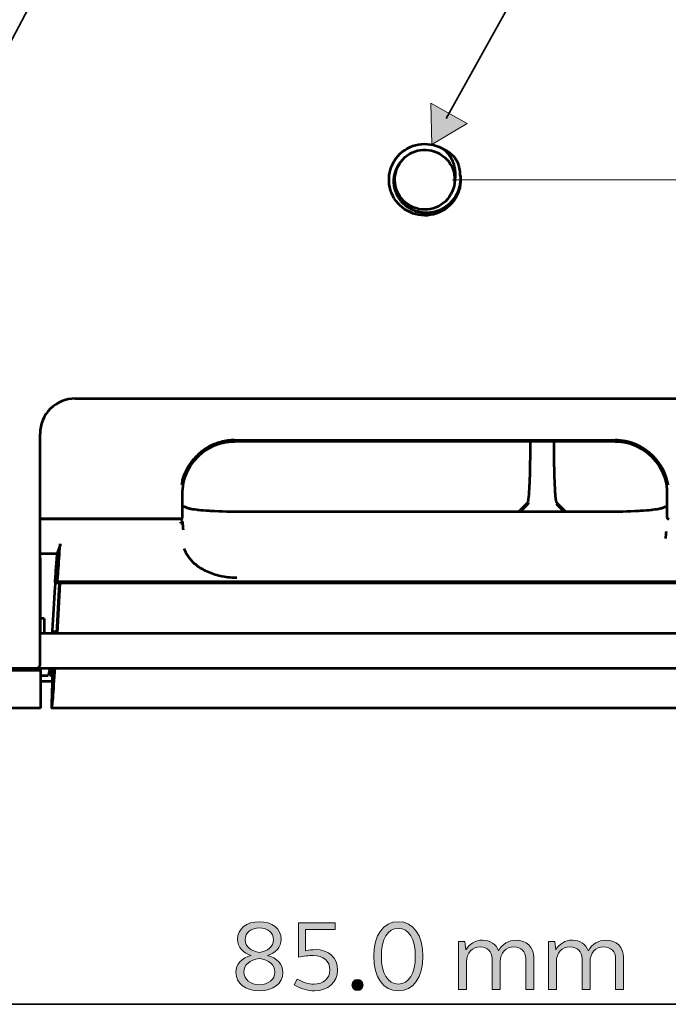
# Model space of a CAD drawing. Header units: millimetres. Extents: x 0 to 820, y 0 to 1200.
# Tile 37 of 81: x 299 to 354, y 629 to 713. Entities that reach past the tile are written whole.
import ezdxf

# ---------------------------------------------------------------- set-up
doc = ezdxf.new("R2010")
doc.units = ezdxf.units.MM
doc.header["$MEASUREMENT"] = 0
doc.layers.add('Layer 1', color=7, linetype='Continuous', lineweight=0)

# ---------------------------------------------------------------- blocks, each defined once
blk = doc.blocks.new('Block_3')
at = {"layer": 'Layer 1', "color": 18, "lineweight": 53, "true_color": 0x010101}
for p, q in [((317.509, 677.497), (349.97, 677.497)), ((317.292, 677.384), (317.509, 677.39)), ((349.97, 677.39), (317.509, 677.39)), ((342.74, 676.667), (342.74, 677.39)), ((344.74, 677.39), (344.74, 676.667)), ((349.97, 677.39), (350.217, 677.383)), ((354.382, 673.084), (354.382, 670.923)), ((313.512, 671.699), (313.286, 671.815)), ((341.718, 671.376), (342.516, 672.174)), ((342.516, 672.024), (341.868, 671.376)), ((344.963, 672.174), (345.761, 671.376)), ((345.611, 671.376), (344.963, 672.024)), ((353.967, 671.699), (354.194, 671.815)), ((354.351, 671.825), (354.382, 671.631)), ((312.947, 670.793), (300.94, 670.793)), ((312.947, 670.767), (300.94, 670.767)), ((349.108, 671.376), (318.372, 671.376)), ((312.935, 670.418), (312.937, 670.503)), ((302.639, 668.462), (302.384, 667.8)), ((302.384, 667.8), (300.939, 667.8)), ((302.35, 665.337), (302.432, 665.416)), ((302.35, 665.337), (304.269, 665.337)), ((365.047, 665.416), (302.432, 665.416)), ((304.274, 665.364), (363.205, 665.364)), ((302.359, 661.166), (301.999, 661.166)), ((300.99, 657.424), (301.636, 657.424))]:
    blk.add_line(p, q, dxfattribs=at)
for points in [[(316.342, 677.337), (316.375, 677.346), (316.455, 677.365), (316.536, 677.384), (316.617, 677.401), (316.698, 677.417), (316.78, 677.431), (316.861, 677.444), (316.943, 677.456), (317.024, 677.466), (317.106, 677.474), (317.187, 677.482), (317.268, 677.488), (317.348, 677.492), (317.429, 677.495), (317.509, 677.497)], [(317.196, 677.475), (317.15, 677.471), (317.067, 677.464), (316.984, 677.454), (316.902, 677.443), (316.82, 677.431), (316.739, 677.418), (316.658, 677.404), (316.579, 677.388), (316.5, 677.37), (316.421, 677.352), (316.344, 677.332)], [(349.97, 677.497), (350.044, 677.495), (350.164, 677.491), (350.283, 677.483), (350.402, 677.473), (350.52, 677.46), (350.638, 677.443), (350.755, 677.424), (350.871, 677.402), (350.986, 677.377), (351.1, 677.349), (351.213, 677.319), (351.324, 677.286), (351.433, 677.25), (351.541, 677.212), (351.647, 677.171), (351.752, 677.128), (351.854, 677.082), (351.955, 677.034), (352.056, 676.982), (352.156, 676.928), (352.255, 676.87), (352.353, 676.81), (352.45, 676.747), (352.546, 676.681), (352.641, 676.612), (352.735, 676.541), (352.827, 676.466), (352.918, 676.39), (353.007, 676.31), (353.094, 676.229), (353.18, 676.144), (353.263, 676.058), (353.344, 675.97), (353.367, 675.944)], [(353.365, 675.942), (353.335, 675.975), (353.253, 676.063), (353.169, 676.148), (353.084, 676.231), (352.998, 676.311), (352.911, 676.388), (352.822, 676.463), (352.734, 676.535), (352.644, 676.604), (352.553, 676.67), (352.462, 676.733), (352.37, 676.794), (352.278, 676.851), (352.185, 676.906), (352.092, 676.957), (351.999, 677.006), (351.904, 677.052), (351.808, 677.096), (351.709, 677.138), (351.608, 677.179), (351.506, 677.216), (351.401, 677.252), (351.295, 677.285), (351.187, 677.316), (351.078, 677.345), (350.968, 677.371), (350.855, 677.395), (350.742, 677.416), (350.627, 677.434), (350.512, 677.45), (350.395, 677.463), (350.297, 677.473)], [(316.344, 677.332), (316.221, 677.298), (316.099, 677.26), (315.978, 677.219), (315.891, 677.186), (315.772, 677.139), (315.655, 677.088), (315.539, 677.034), (315.426, 676.977), (315.314, 676.917), (315.206, 676.854), (315.099, 676.788), (314.993, 676.719), (314.889, 676.646), (314.786, 676.57), (314.684, 676.49), (314.585, 676.406), (314.486, 676.319), (314.39, 676.229), (314.295, 676.135), (314.256, 676.095), (314.17, 676.004), (314.08, 675.903), (313.993, 675.799), (313.908, 675.694), (313.827, 675.586), (313.749, 675.476), (313.674, 675.365), (313.602, 675.253), (313.534, 675.139), (313.47, 675.024), (313.41, 674.908), (313.353, 674.791), (313.299, 674.674), (313.25, 674.556), (313.205, 674.439), (313.163, 674.321), (313.126, 674.203), (313.091, 674.085)], [(313.093, 674.085), (313.127, 674.207), (313.165, 674.329), (313.17, 674.344), (313.212, 674.465), (313.257, 674.584), (313.306, 674.702), (313.358, 674.817), (313.413, 674.931), (313.471, 675.043), (313.532, 675.152), (313.596, 675.26), (313.664, 675.367), (313.736, 675.473), (313.812, 675.579), (313.891, 675.683), (313.975, 675.787), (314.062, 675.89), (314.154, 675.991), (314.248, 676.092), (314.255, 676.098), (314.281, 676.124), (314.379, 676.221), (314.479, 676.314), (314.579, 676.403), (314.681, 676.488), (314.784, 676.57), (314.888, 676.647), (314.993, 676.721), (315.099, 676.791), (315.206, 676.857), (315.314, 676.921), (315.425, 676.98), (315.538, 677.038), (315.652, 677.092), (315.769, 677.142), (315.887, 677.19), (315.979, 677.224), (316.099, 677.266), (316.22, 677.303), (316.342, 677.337)], [(313.178, 673.855), (313.314, 674.354), (313.512, 674.84), (313.771, 675.303), (314.084, 675.737), (314.449, 676.133), (314.857, 676.485), (315.303, 676.784), (315.779, 677.027), (316.275, 677.209), (316.782, 677.328), (317.292, 677.384)], [(342.648, 673.113), (342.664, 673.355), (342.678, 673.625), (342.686, 673.827), (342.701, 674.178), (342.712, 674.534), (342.721, 674.889), (342.728, 675.244), (342.733, 675.6), (342.737, 675.956), (342.739, 676.312), (342.74, 676.667)], [(344.74, 676.668), (344.74, 676.363), (344.742, 676.008), (344.746, 675.652), (344.749, 675.388), (344.755, 675.032), (344.762, 674.676), (344.772, 674.324), (344.784, 673.996), (344.797, 673.687), (344.813, 673.393), (344.831, 673.113)], [(350.217, 677.383), (350.73, 677.322), (351.239, 677.198), (351.736, 677.012), (352.21, 676.764), (352.653, 676.461), (353.058, 676.107), (353.418, 675.709), (353.727, 675.274), (353.98, 674.811)], [(353.483, 675.808), (353.536, 675.743), (353.588, 675.676), (353.638, 675.609), (353.68, 675.552), (353.702, 675.521), (353.75, 675.452), (353.797, 675.382), (353.843, 675.311), (353.887, 675.24), (353.93, 675.168), (353.972, 675.096), (354.012, 675.023), (354.052, 674.95), (354.089, 674.877), (354.125, 674.803), (354.16, 674.729)], [(354.163, 674.73), (354.137, 674.791), (354.108, 674.852), (354.077, 674.916), (354.044, 674.98), (354.026, 675.014), (353.989, 675.081), (353.95, 675.149), (353.91, 675.216), (353.868, 675.283), (353.825, 675.35), (353.78, 675.417), (353.733, 675.484), (353.685, 675.55), (353.636, 675.617), (353.584, 675.683), (353.531, 675.749), (353.483, 675.807)], [(353.981, 674.811), (354.175, 674.327), (354.307, 673.83)], [(354.16, 674.729), (354.161, 674.728), (354.164, 674.725), (354.167, 674.722), (354.17, 674.719), (354.173, 674.717), (354.175, 674.713), (354.176, 674.71), (354.177, 674.706), (354.177, 674.701), (354.176, 674.697), (354.174, 674.694)], [(354.314, 674.328), (354.303, 674.365), (354.291, 674.402), (354.279, 674.438), (354.266, 674.475), (354.253, 674.511), (354.24, 674.547), (354.226, 674.583), (354.212, 674.619), (354.198, 674.655), (354.183, 674.69)], [(354.476, 673.66), (354.463, 673.728), (354.45, 673.795), (354.436, 673.862), (354.421, 673.93), (354.405, 673.997), (354.389, 674.063), (354.372, 674.13), (354.354, 674.196), (354.334, 674.262), (354.314, 674.328)], [(313.098, 673.079), (313.108, 673.351), (313.178, 673.855)], [(354.306, 673.83), (354.373, 673.328), (354.382, 673.08)], [(313.097, 670.923), (313.097, 671.019), (313.097, 671.235), (313.097, 671.451), (313.097, 671.571), (313.097, 671.787), (313.097, 672.003), (313.097, 672.219), (313.097, 672.435), (313.097, 672.652), (313.097, 672.868), (313.097, 673.084)], [(342.516, 672.174), (342.523, 672.182), (342.529, 672.191), (342.535, 672.201), (342.54, 672.213), (342.544, 672.227), (342.549, 672.246), (342.552, 672.262), (342.556, 672.282), (342.562, 672.31), (342.567, 672.339), (342.572, 672.366), (342.577, 672.394), (342.582, 672.422), (342.586, 672.45)], [(342.586, 672.45), (342.594, 672.516), (342.603, 672.582), (342.603, 672.582), (342.61, 672.649), (342.616, 672.715), (342.623, 672.781), (342.628, 672.847), (342.634, 672.914), (342.639, 672.98), (342.644, 673.046), (342.648, 673.112)], [(344.831, 673.113), (344.835, 673.045), (344.842, 672.95), (344.849, 672.854), (344.857, 672.759), (344.865, 672.671), (344.874, 672.591), (344.883, 672.518), (344.893, 672.45), (344.905, 672.383), (344.918, 672.307), (344.927, 672.261), (344.931, 672.246), (344.935, 672.228), (344.94, 672.213), (344.944, 672.201), (344.95, 672.191), (344.956, 672.182), (344.963, 672.174)], [(313.119, 671.827), (313.123, 671.827), (313.14, 671.827), (313.156, 671.826), (313.173, 671.826), (313.19, 671.826), (313.204, 671.826), (313.221, 671.826), (313.238, 671.826), (313.253, 671.824), (313.265, 671.822), (313.276, 671.819), (313.286, 671.815)], [(316.853, 671.396), (316.827, 671.397), (316.491, 671.407), (316.155, 671.419), (315.819, 671.434), (315.483, 671.451), (315.345, 671.459), (315.096, 671.475), (314.877, 671.491), (314.677, 671.507), (314.492, 671.526), (314.4, 671.536), (314.307, 671.546), (314.123, 671.569), (313.937, 671.596), (313.844, 671.61), (313.79, 671.618), (313.727, 671.63), (313.674, 671.641), (313.627, 671.654), (313.585, 671.667), (313.548, 671.682), (313.512, 671.699)], [(342.554, 672.115), (342.551, 672.105), (342.549, 672.095), (342.546, 672.086), (342.544, 672.076), (342.541, 672.066), (342.537, 672.057), (342.533, 672.048), (342.528, 672.039), (342.523, 672.032), (342.516, 672.025)], [(353.967, 671.699), (353.932, 671.682), (353.894, 671.667), (353.852, 671.654), (353.805, 671.641), (353.753, 671.63), (353.689, 671.618), (353.635, 671.61), (353.542, 671.596), (353.356, 671.569), (353.172, 671.546), (353.08, 671.536), (352.987, 671.526), (352.803, 671.507), (352.603, 671.491), (352.383, 671.475), (352.134, 671.459), (351.996, 671.451), (351.97, 671.45), (351.634, 671.433), (351.299, 671.418), (350.963, 671.406), (350.627, 671.396)], [(354.194, 671.815), (354.199, 671.817), (354.206, 671.818), (354.207, 671.819), (354.209, 671.819), (354.225, 671.821), (354.241, 671.823), (354.256, 671.824), (354.272, 671.825), (354.288, 671.826), (354.304, 671.827), (354.32, 671.827), (354.335, 671.827), (354.351, 671.827)], [(312.947, 670.767), (312.977, 670.77), (313.017, 670.784), (313.052, 670.809), (313.079, 670.844), (313.093, 670.882), (313.098, 670.918)], [(318.372, 671.376), (318.282, 671.376), (318.13, 671.377), (317.978, 671.378), (317.916, 671.378), (317.764, 671.379), (317.612, 671.381), (317.46, 671.383), (317.308, 671.386), (317.156, 671.389), (317.005, 671.392), (316.852, 671.396)], [(350.627, 671.396), (350.569, 671.394), (350.417, 671.391), (350.265, 671.387), (350.171, 671.386), (350.019, 671.383), (349.867, 671.381), (349.715, 671.379), (349.564, 671.378), (349.412, 671.377), (349.26, 671.376), (349.108, 671.376)], [(312.935, 670.418), (312.947, 670.417), (312.96, 670.418), (312.97, 670.419), (312.987, 670.421), (312.999, 670.422), (313.013, 670.424), (313.024, 670.426), (313.032, 670.429), (313.039, 670.432), (313.045, 670.436), (313.049, 670.441), (313.053, 670.447), (313.056, 670.454), (313.056, 670.458), (313.057, 670.465), (313.056, 670.471), (313.055, 670.476), (313.052, 670.48), (313.049, 670.483)], [(312.938, 670.627), (312.949, 670.626), (312.961, 670.625), (312.972, 670.623), (312.984, 670.621), (312.995, 670.618), (313.006, 670.615), (313.017, 670.61), (313.027, 670.605), (313.037, 670.6), (313.046, 670.593)], [(313.046, 670.593), (313.051, 670.589), (313.056, 670.584), (313.061, 670.577), (313.063, 670.571), (313.065, 670.565), (313.065, 670.559), (313.063, 670.552), (313.062, 670.547), (313.058, 670.54), (313.054, 670.534), (313.05, 670.528)], [(302.432, 665.416), (302.44, 665.523), (302.46, 665.807), (302.48, 666.091), (302.493, 666.268), (302.512, 666.551), (302.532, 666.835), (302.552, 667.119), (302.571, 667.403), (302.591, 667.687), (302.61, 667.971), (302.629, 668.255)], [(302.629, 668.255), (302.632, 668.294), (302.634, 668.333), (302.637, 668.373), (302.64, 668.411), (302.642, 668.451), (302.645, 668.49), (302.647, 668.529), (302.65, 668.568), (302.653, 668.607), (302.655, 668.646)], [(302.655, 668.646), (302.655, 668.645), (302.654, 668.627), (302.652, 668.608), (302.651, 668.59), (302.65, 668.571), (302.65, 668.559), (302.649, 668.54), (302.649, 668.521), (302.648, 668.503), (302.646, 668.488), (302.643, 668.474), (302.639, 668.462)], [(313.21, 668.255), (313.253, 668.149), (313.3, 668.043), (313.351, 667.939), (313.382, 667.88), (313.439, 667.779), (313.499, 667.68), (313.563, 667.584), (313.63, 667.49), (313.699, 667.4), (313.771, 667.312), (313.846, 667.229), (313.923, 667.148), (314.005, 667.068), (314.091, 666.99), (314.182, 666.913), (314.277, 666.838), (314.377, 666.764), (314.482, 666.692), (314.592, 666.621), (314.707, 666.551), (314.828, 666.483), (314.896, 666.446), (315.026, 666.38), (315.158, 666.317), (315.294, 666.258), (315.433, 666.201), (315.575, 666.147), (315.72, 666.097), (315.867, 666.05), (316.017, 666.007), (316.169, 665.967), (316.324, 665.931), (316.481, 665.899), (316.64, 665.87), (316.801, 665.845), (316.963, 665.824), (317.127, 665.807), (317.292, 665.794), (317.458, 665.785), (317.625, 665.78), (317.714, 665.779)], [(302.384, 667.8), (302.369, 667.638), (302.354, 667.463), (302.353, 667.451), (302.339, 667.276), (302.325, 667.101), (302.311, 666.926), (302.298, 666.752), (302.285, 666.577), (302.273, 666.402), (302.261, 666.227), (302.249, 666.052)], [(301.999, 661.166), (302.004, 661.254), (302.029, 661.718), (302.056, 662.182), (302.083, 662.646), (302.11, 663.11), (302.138, 663.574), (302.167, 664.038), (302.168, 664.061), (302.198, 664.525), (302.224, 664.909), (302.25, 665.238), (302.276, 665.532), (302.303, 665.802)], [(302.303, 665.803), (302.306, 665.824), (302.31, 665.845), (302.314, 665.866), (302.318, 665.888), (302.322, 665.911), (302.324, 665.933), (302.325, 665.957), (302.325, 665.981), (302.325, 665.986), (302.325, 666.005), (302.325, 666.017), (302.326, 666.026), (302.328, 666.032), (302.331, 666.036), (302.334, 666.039), (302.337, 666.041), (302.342, 666.041)], [(302.342, 666.042), (302.346, 666.041), (302.349, 666.039), (302.351, 666.036), (302.353, 666.032), (302.353, 666.025), (302.353, 666.016), (302.352, 666.001), (302.352, 665.996), (302.349, 665.971), (302.349, 665.948), (302.349, 665.926), (302.352, 665.902), (302.353, 665.889), (302.356, 665.862), (302.358, 665.833), (302.359, 665.799), (302.359, 665.757), (302.357, 665.702), (302.355, 665.641), (302.355, 665.619), (302.353, 665.547), (302.352, 665.477), (302.351, 665.407), (302.35, 665.337)], [(301.754, 657.895), (301.743, 657.847), (301.732, 657.8), (301.72, 657.753), (301.708, 657.706), (301.696, 657.659), (301.684, 657.612), (301.672, 657.565), (301.66, 657.518), (301.648, 657.471), (301.636, 657.424)]]:
    blk.add_lwpolyline(points, dxfattribs=at)
for points in [[(317.509, 677.49), (317.405, 677.488), (317.3, 677.483), (317.196, 677.475)], [(350.297, 677.473), (350.189, 677.481), (350.08, 677.487), (349.97, 677.49)], [(353.483, 675.808), (353.444, 675.853), (353.405, 675.898), (353.366, 675.942)], [(353.483, 675.808), (353.446, 675.854), (353.407, 675.899), (353.368, 675.944)], [(354.314, 674.328), (354.275, 674.45), (354.23, 674.571), (354.18, 674.689)], [(354.476, 673.674), (354.439, 673.896), (354.385, 674.115), (354.314, 674.328)], [(313.058, 673.955), (313.037, 673.867), (313.02, 673.778), (313.005, 673.689)], [(313.008, 673.688), (313.007, 673.682), (313.006, 673.676), (313.005, 673.671)], [(313.093, 674.085), (313.058, 673.954), (313.03, 673.821), (313.008, 673.688)], [(313.091, 674.085), (313.08, 674.042), (313.069, 673.999), (313.058, 673.955)], [(354.382, 670.916), (354.383, 670.834), (354.449, 670.767), (354.531, 670.767)], [(313.088, 670.504), (313.103, 670.286), (313.119, 670.068), (313.135, 669.85)], [(354.285, 669.098), (354.302, 669.31), (354.319, 669.521), (354.336, 669.733)], [(302.249, 666.052), (302.232, 665.817), (302.217, 665.582), (302.201, 665.347)], [(301.985, 661.042), (301.99, 661.083), (301.995, 661.124), (301.999, 661.165)], [(301.754, 657.895), (301.755, 657.9), (301.757, 657.905), (301.758, 657.91)], [(301.758, 657.91), (301.767, 657.95), (301.775, 657.991), (301.782, 658.031)]]:
    blk.add_open_spline(points, degree=3, dxfattribs=at)
blk = doc.blocks.new('Block_9')
at = {"layer": 'Layer 1', "true_color": 0x1d1d1b, "transparency": 33554687}
h = blk.add_hatch(color=250, dxfattribs=at)
h.dxf.hatch_style = 2
edge = h.paths.add_edge_path()
edge.add_spline(control_points=[(320.85, 634.906), (320.85, 635.482), (320.334, 635.914), (319.639, 635.914), (318.945, 635.914), (318.428, 635.482), (318.428, 634.906), (318.428, 634.296), (318.945, 633.932), (319.639, 633.814), (320.334, 633.932), (320.85, 634.296), (320.85, 634.906)], knot_values=[0, 0, 0, 0, 1, 1, 1, 2, 2, 2, 3, 3, 3, 4, 4, 4, 4], degree=3, periodic=0)
edge = h.paths.add_edge_path()
edge.add_spline(control_points=[(318.318, 632.146), (318.318, 631.511), (318.86, 631.07), (319.639, 631.07), (320.418, 631.07), (320.96, 631.511), (320.96, 632.146), (320.96, 632.772), (320.452, 633.179), (319.639, 633.306), (318.826, 633.179), (318.318, 632.772), (318.318, 632.146)], knot_values=[0, 0, 0, 0, 1, 1, 1, 2, 2, 2, 3, 3, 3, 4, 4, 4, 4], degree=3, periodic=0)
edge = h.paths.add_edge_path()
edge.add_spline(control_points=[(318.953, 633.56), (318.268, 633.738), (317.776, 634.254), (317.776, 634.94), (317.776, 635.82), (318.547, 636.439), (319.639, 636.439), (320.731, 636.439), (321.502, 635.82), (321.502, 634.94), (321.502, 634.254), (321.011, 633.738), (320.325, 633.56), (321.163, 633.365), (321.638, 632.815), (321.638, 632.112), (321.638, 631.18), (320.825, 630.545), (319.639, 630.545), (318.454, 630.545), (317.641, 631.18), (317.641, 632.112), (317.641, 632.815), (318.115, 633.365), (318.953, 633.56)], knot_values=[0, 0, 0, 0, 1, 1, 1, 2, 2, 2, 3, 3, 3, 4, 4, 4, 5, 5, 5, 6, 6, 6, 7, 7, 7, 8, 8, 8, 8], degree=3, periodic=0)
h = blk.add_hatch(color=250, dxfattribs=at)
h.dxf.hatch_style = 2
edge = h.paths.add_edge_path()
edge.add_spline(control_points=[(326.108, 635.787), (326.108, 635.787), (323.576, 635.787), (323.576, 635.787), (323.576, 635.787), (323.576, 633.966), (323.576, 633.966), (323.864, 634.025), (324.16, 634.059), (324.406, 634.059), (325.583, 634.059), (326.311, 633.365), (326.311, 632.315), (326.311, 631.282), (325.515, 630.545), (324.33, 630.545), (323.737, 630.545), (323.144, 630.723), (322.611, 631.045), (322.611, 631.045), (322.873, 631.553), (322.873, 631.553), (323.339, 631.265), (323.822, 631.113), (324.279, 631.113), (325.109, 631.113), (325.642, 631.595), (325.642, 632.324), (325.642, 633.086), (325.117, 633.56), (324.211, 633.56), (323.847, 633.56), (323.449, 633.517), (322.966, 633.407), (322.966, 633.407), (322.966, 636.337), (322.966, 636.337), (322.966, 636.337), (326.108, 636.337), (326.108, 636.337), (326.108, 636.337), (326.108, 635.787), (326.108, 635.787)], knot_values=[0, 0, 0, 0, 1, 1, 1, 2, 2, 2, 3, 3, 3, 4, 4, 4, 5, 5, 5, 6, 6, 6, 7, 7, 7, 8, 8, 8, 9, 9, 9, 10, 10, 10, 11, 11, 11, 12, 12, 12, 13, 13, 13, 14, 14, 14, 14], degree=3, periodic=0)
h = blk.add_hatch(color=250, dxfattribs=at)
h.dxf.hatch_style = 2
edge = h.paths.add_edge_path()
edge.add_spline(control_points=[(331.484, 631.113), (332.373, 631.113), (332.932, 632.036), (332.932, 633.492), (332.932, 634.957), (332.373, 635.871), (331.484, 635.871), (330.595, 635.871), (330.036, 634.957), (330.036, 633.492), (330.036, 632.036), (330.595, 631.113), (331.484, 631.113)], knot_values=[0, 0, 0, 0, 1, 1, 1, 2, 2, 2, 3, 3, 3, 4, 4, 4, 4], degree=3, periodic=0)
edge = h.paths.add_edge_path()
edge.add_spline(control_points=[(331.484, 636.439), (332.771, 636.439), (333.575, 635.304), (333.575, 633.492), (333.575, 631.68), (332.771, 630.545), (331.484, 630.545), (330.197, 630.545), (329.392, 631.68), (329.392, 633.492), (329.392, 635.304), (330.197, 636.439), (331.484, 636.439)], knot_values=[0, 0, 0, 0, 1, 1, 1, 2, 2, 2, 3, 3, 3, 4, 4, 4, 4], degree=3, periodic=0)
h = blk.add_hatch(color=250, dxfattribs=at)
h.dxf.hatch_style = 2
edge = h.paths.add_edge_path()
edge.add_spline(control_points=[(336.623, 634.762), (336.623, 634.762), (337.165, 634.762), (337.165, 634.762), (337.165, 634.762), (337.249, 634.042), (337.249, 634.042), (337.537, 634.567), (338.045, 634.864), (338.663, 634.864), (339.307, 634.864), (339.823, 634.516), (340.018, 633.966), (340.34, 634.525), (340.873, 634.864), (341.525, 634.864), (342.406, 634.864), (343.024, 634.254), (343.024, 633.399), (343.024, 633.399), (343.024, 630.647), (343.024, 630.647), (343.024, 630.647), (342.347, 630.647), (342.347, 630.647), (342.347, 630.647), (342.347, 633.297), (342.347, 633.297), (342.347, 633.882), (341.932, 634.296), (341.339, 634.296), (340.653, 634.296), (340.162, 633.771), (340.162, 633.035), (340.162, 633.035), (340.162, 630.647), (340.162, 630.647), (340.162, 630.647), (339.485, 630.647), (339.485, 630.647), (339.485, 630.647), (339.485, 633.297), (339.485, 633.297), (339.485, 633.882), (339.07, 634.296), (338.469, 634.296), (337.783, 634.296), (337.292, 633.771), (337.292, 633.035), (337.292, 633.035), (337.292, 630.647), (337.292, 630.647), (337.292, 630.647), (336.623, 630.647), (336.623, 630.647), (336.623, 630.647), (336.623, 634.762), (336.623, 634.762)], knot_values=[0, 0, 0, 0, 1, 1, 1, 2, 2, 2, 3, 3, 3, 4, 4, 4, 5, 5, 5, 6, 6, 6, 7, 7, 7, 8, 8, 8, 9, 9, 9, 10, 10, 10, 11, 11, 11, 12, 12, 12, 13, 13, 13, 14, 14, 14, 15, 15, 15, 16, 16, 16, 17, 17, 17, 18, 18, 18, 19, 19, 19, 19], degree=3, periodic=0)
h = blk.add_hatch(color=250, dxfattribs=at)
h.dxf.hatch_style = 2
edge = h.paths.add_edge_path()
edge.add_spline(control_points=[(344.285, 634.762), (344.285, 634.762), (344.827, 634.762), (344.827, 634.762), (344.827, 634.762), (344.912, 634.042), (344.912, 634.042), (345.2, 634.567), (345.708, 634.864), (346.326, 634.864), (346.969, 634.864), (347.486, 634.516), (347.681, 633.966), (348.002, 634.525), (348.536, 634.864), (349.188, 634.864), (350.068, 634.864), (350.686, 634.254), (350.686, 633.399), (350.686, 633.399), (350.686, 630.647), (350.686, 630.647), (350.686, 630.647), (350.009, 630.647), (350.009, 630.647), (350.009, 630.647), (350.009, 633.297), (350.009, 633.297), (350.009, 633.882), (349.594, 634.296), (349.001, 634.296), (348.316, 634.296), (347.825, 633.771), (347.825, 633.035), (347.825, 633.035), (347.825, 630.647), (347.825, 630.647), (347.825, 630.647), (347.147, 630.647), (347.147, 630.647), (347.147, 630.647), (347.147, 633.297), (347.147, 633.297), (347.147, 633.882), (346.732, 634.296), (346.131, 634.296), (345.445, 634.296), (344.954, 633.771), (344.954, 633.035), (344.954, 633.035), (344.954, 630.647), (344.954, 630.647), (344.954, 630.647), (344.285, 630.647), (344.285, 630.647), (344.285, 630.647), (344.285, 634.762), (344.285, 634.762)], knot_values=[0, 0, 0, 0, 1, 1, 1, 2, 2, 2, 3, 3, 3, 4, 4, 4, 5, 5, 5, 6, 6, 6, 7, 7, 7, 8, 8, 8, 9, 9, 9, 10, 10, 10, 11, 11, 11, 12, 12, 12, 13, 13, 13, 14, 14, 14, 15, 15, 15, 16, 16, 16, 17, 17, 17, 18, 18, 18, 19, 19, 19, 19], degree=3, periodic=0)
h = blk.add_hatch(color=250, dxfattribs=at)
h.dxf.hatch_style = 2
edge = h.paths.add_edge_path()
edge.add_spline(control_points=[(328.004, 631.511), (328.275, 631.511), (328.478, 631.316), (328.478, 631.036), (328.478, 630.765), (328.275, 630.571), (328.004, 630.571), (327.725, 630.571), (327.53, 630.765), (327.53, 631.036), (327.53, 631.316), (327.725, 631.511), (328.004, 631.511)], knot_values=[0, 0, 0, 0, 1, 1, 1, 2, 2, 2, 3, 3, 3, 4, 4, 4, 4], degree=3, periodic=0)
at = {"layer": 'Layer 1'}
for points, knots in [([(318.953, 633.56), (318.268, 633.738), (317.776, 634.254), (317.776, 634.94), (317.776, 635.82), (318.547, 636.439), (319.639, 636.439), (320.731, 636.439), (321.502, 635.82), (321.502, 634.94), (321.502, 634.254), (321.011, 633.738), (320.325, 633.56), (321.163, 633.365), (321.638, 632.815), (321.638, 632.112), (321.638, 631.18), (320.825, 630.545), (319.639, 630.545), (318.454, 630.545), (317.641, 631.18), (317.641, 632.112), (317.641, 632.815), (318.115, 633.365), (318.953, 633.56)], [0, 0, 0, 0, 1, 1, 1, 2, 2, 2, 3, 3, 3, 4, 4, 4, 5, 5, 5, 6, 6, 6, 7, 7, 7, 8, 8, 8, 8]), ([(326.108, 635.787), (326.108, 635.787), (323.576, 635.787), (323.576, 635.787), (323.576, 635.787), (323.576, 633.966), (323.576, 633.966), (323.864, 634.025), (324.16, 634.059), (324.406, 634.059), (325.583, 634.059), (326.311, 633.365), (326.311, 632.315), (326.311, 631.282), (325.515, 630.545), (324.33, 630.545), (323.737, 630.545), (323.144, 630.723), (322.611, 631.045), (322.611, 631.045), (322.873, 631.553), (322.873, 631.553), (323.339, 631.265), (323.822, 631.113), (324.279, 631.113), (325.109, 631.113), (325.642, 631.595), (325.642, 632.324), (325.642, 633.086), (325.117, 633.56), (324.211, 633.56), (323.847, 633.56), (323.449, 633.517), (322.966, 633.407), (322.966, 633.407), (322.966, 636.337), (322.966, 636.337), (322.966, 636.337), (326.108, 636.337), (326.108, 636.337), (326.108, 636.337), (326.108, 635.787), (326.108, 635.787)], [0, 0, 0, 0, 1, 1, 1, 2, 2, 2, 3, 3, 3, 4, 4, 4, 5, 5, 5, 6, 6, 6, 7, 7, 7, 8, 8, 8, 9, 9, 9, 10, 10, 10, 11, 11, 11, 12, 12, 12, 13, 13, 13, 14, 14, 14, 14]), ([(331.484, 636.439), (332.771, 636.439), (333.575, 635.304), (333.575, 633.492), (333.575, 631.68), (332.771, 630.545), (331.484, 630.545), (330.197, 630.545), (329.392, 631.68), (329.392, 633.492), (329.392, 635.304), (330.197, 636.439), (331.484, 636.439)], [0, 0, 0, 0, 1, 1, 1, 2, 2, 2, 3, 3, 3, 4, 4, 4, 4]), ([(320.85, 634.906), (320.85, 635.482), (320.334, 635.914), (319.639, 635.914), (318.945, 635.914), (318.428, 635.482), (318.428, 634.906), (318.428, 634.296), (318.945, 633.932), (319.639, 633.814), (320.334, 633.932), (320.85, 634.296), (320.85, 634.906)], [0, 0, 0, 0, 1, 1, 1, 2, 2, 2, 3, 3, 3, 4, 4, 4, 4]), ([(331.484, 631.113), (332.373, 631.113), (332.932, 632.036), (332.932, 633.492), (332.932, 634.957), (332.373, 635.871), (331.484, 635.871), (330.595, 635.871), (330.036, 634.957), (330.036, 633.492), (330.036, 632.036), (330.595, 631.113), (331.484, 631.113)], [0, 0, 0, 0, 1, 1, 1, 2, 2, 2, 3, 3, 3, 4, 4, 4, 4]), ([(336.623, 634.762), (336.623, 634.762), (337.165, 634.762), (337.165, 634.762), (337.165, 634.762), (337.249, 634.042), (337.249, 634.042), (337.537, 634.567), (338.045, 634.864), (338.663, 634.864), (339.307, 634.864), (339.823, 634.516), (340.018, 633.966), (340.34, 634.525), (340.873, 634.864), (341.525, 634.864), (342.406, 634.864), (343.024, 634.254), (343.024, 633.399), (343.024, 633.399), (343.024, 630.647), (343.024, 630.647), (343.024, 630.647), (342.347, 630.647), (342.347, 630.647), (342.347, 630.647), (342.347, 633.297), (342.347, 633.297), (342.347, 633.882), (341.932, 634.296), (341.339, 634.296), (340.653, 634.296), (340.162, 633.771), (340.162, 633.035), (340.162, 633.035), (340.162, 630.647), (340.162, 630.647), (340.162, 630.647), (339.485, 630.647), (339.485, 630.647), (339.485, 630.647), (339.485, 633.297), (339.485, 633.297), (339.485, 633.882), (339.07, 634.296), (338.469, 634.296), (337.783, 634.296), (337.292, 633.771), (337.292, 633.035), (337.292, 633.035), (337.292, 630.647), (337.292, 630.647), (337.292, 630.647), (336.623, 630.647), (336.623, 630.647), (336.623, 630.647), (336.623, 634.762), (336.623, 634.762)], [0, 0, 0, 0, 1, 1, 1, 2, 2, 2, 3, 3, 3, 4, 4, 4, 5, 5, 5, 6, 6, 6, 7, 7, 7, 8, 8, 8, 9, 9, 9, 10, 10, 10, 11, 11, 11, 12, 12, 12, 13, 13, 13, 14, 14, 14, 15, 15, 15, 16, 16, 16, 17, 17, 17, 18, 18, 18, 19, 19, 19, 19]), ([(344.285, 634.762), (344.285, 634.762), (344.827, 634.762), (344.827, 634.762), (344.827, 634.762), (344.912, 634.042), (344.912, 634.042), (345.2, 634.567), (345.708, 634.864), (346.326, 634.864), (346.969, 634.864), (347.486, 634.516), (347.681, 633.966), (348.002, 634.525), (348.536, 634.864), (349.188, 634.864), (350.068, 634.864), (350.686, 634.254), (350.686, 633.399), (350.686, 633.399), (350.686, 630.647), (350.686, 630.647), (350.686, 630.647), (350.009, 630.647), (350.009, 630.647), (350.009, 630.647), (350.009, 633.297), (350.009, 633.297), (350.009, 633.882), (349.594, 634.296), (349.001, 634.296), (348.316, 634.296), (347.825, 633.771), (347.825, 633.035), (347.825, 633.035), (347.825, 630.647), (347.825, 630.647), (347.825, 630.647), (347.147, 630.647), (347.147, 630.647), (347.147, 630.647), (347.147, 633.297), (347.147, 633.297), (347.147, 633.882), (346.732, 634.296), (346.131, 634.296), (345.445, 634.296), (344.954, 633.771), (344.954, 633.035), (344.954, 633.035), (344.954, 630.647), (344.954, 630.647), (344.954, 630.647), (344.285, 630.647), (344.285, 630.647), (344.285, 630.647), (344.285, 634.762), (344.285, 634.762)], [0, 0, 0, 0, 1, 1, 1, 2, 2, 2, 3, 3, 3, 4, 4, 4, 5, 5, 5, 6, 6, 6, 7, 7, 7, 8, 8, 8, 9, 9, 9, 10, 10, 10, 11, 11, 11, 12, 12, 12, 13, 13, 13, 14, 14, 14, 15, 15, 15, 16, 16, 16, 17, 17, 17, 18, 18, 18, 19, 19, 19, 19]), ([(318.318, 632.146), (318.318, 631.511), (318.86, 631.07), (319.639, 631.07), (320.418, 631.07), (320.96, 631.511), (320.96, 632.146), (320.96, 632.772), (320.452, 633.179), (319.639, 633.306), (318.826, 633.179), (318.318, 632.772), (318.318, 632.146)], [0, 0, 0, 0, 1, 1, 1, 2, 2, 2, 3, 3, 3, 4, 4, 4, 4]), ([(328.004, 631.511), (328.275, 631.511), (328.478, 631.316), (328.478, 631.036), (328.478, 630.765), (328.275, 630.571), (328.004, 630.571), (327.725, 630.571), (327.53, 630.765), (327.53, 631.036), (327.53, 631.316), (327.725, 631.511), (328.004, 631.511)], [0, 0, 0, 0, 1, 1, 1, 2, 2, 2, 3, 3, 3, 4, 4, 4, 4])]:
    blk.add_open_spline(points, degree=3, knots=knots, dxfattribs=at)
blk = doc.blocks.new('Block_8')
at = {"layer": 'Layer 1'}
blk.add_blockref('Block_9', (0, 0), dxfattribs=at)
blk = doc.blocks.new('Block_14')
at = {"layer": 'Layer 1', "color": 250, "lineweight": 18, "true_color": 0x1d1d1b}
blk.add_line((336.107, 699.702), (447.916, 699.702), dxfattribs=at)
at = {"layer": 'Layer 1', "color": 18, "lineweight": 53, "true_color": 0x010101}
blk.add_line((317.509, 677.49), (349.97, 677.49), dxfattribs=at)
at = {"layer": 'Layer 1', "color": 250, "lineweight": 35, "true_color": 0x1d1d1b}
blk.add_line((294.271, 629.396), (374.208, 629.396), dxfattribs=at)
blk = doc.blocks.new('Block_33')
at = {"layer": 'Layer 1', "true_color": 0x1d1d1b, "transparency": 33554687}
h = blk.add_hatch(color=250, dxfattribs=at)
h.dxf.hatch_style = 2
h.paths.add_polyline_path([(337.345, 704.505), (334.329, 702.694), (334.268, 706.212)])
at = {"layer": 'Layer 1', "color": 250, "lineweight": 35, "true_color": 0x1d1d1b}
for p, q in [((293.699, 702.479), (344.187, 798.265)), ((335.557, 704.908), (380.025, 785.094))]:
    blk.add_line(p, q, dxfattribs=at)
at = {"layer": 'Layer 1', "color": 18, "lineweight": 53, "true_color": 0x010101}
for p, q in [((303.94, 681.042), (363.54, 681.042)), ((300.94, 658.342), (300.94, 678.042)), ((300.99, 667.442), (300.94, 667.442)), ((300.99, 661.042), (300.99, 667.442)), ((302.368, 661.042), (302.592, 665.283)), ((302.623, 665.311), (302.393, 661.042)), ((302.593, 665.283), (302.623, 665.311)), ((364.856, 665.311), (302.623, 665.311)), ((301.29, 662.292), (300.99, 662.292)), ((301.29, 662.292), (301.29, 661.042)), ((300.94, 661.26), (300.99, 661.26)), ((300.94, 661.042), (366.54, 661.042)), ((300.99, 657.925), (278.489, 658.043)), ((300.99, 657.824), (278.489, 657.942)), ((279.04, 658.042), (388.44, 658.042)), ((300.99, 658.042), (300.99, 654.642)), ((301.857, 657.506), (301.836, 657.423)), ((301.836, 657.422), (301.998, 657.422)), ((301.841, 657.565), (301.865, 658.027)), ((301.978, 656.907), (300.99, 656.907)), ((300.99, 654.642), (293.156, 654.642)), ((365.534, 654.642), (301.945, 654.642))]:
    blk.add_line(p, q, dxfattribs=at)
at = {"layer": 'Layer 1'}
blk.add_lwpolyline([(337.345, 704.505), (334.329, 702.694), (334.268, 706.212)], close=True, dxfattribs=at)
at = {"layer": 'Layer 1', "color": 18, "lineweight": 53, "true_color": 0x010101}
for points in [[(336.304, 701.575), (336.259, 701.622), (336.213, 701.669), (336.166, 701.715), (336.118, 701.761), (336.069, 701.805), (336.019, 701.848), (335.968, 701.891), (335.92, 701.929), (335.867, 701.97), (335.813, 702.009), (335.759, 702.047), (335.704, 702.083), (335.648, 702.119), (335.592, 702.153), (335.535, 702.186), (335.478, 702.217), (335.421, 702.247)], [(336.048, 701.433), (336.018, 701.488), (335.987, 701.543), (335.955, 701.598), (335.921, 701.652), (335.886, 701.706), (335.85, 701.759), (335.812, 701.811), (335.773, 701.863), (335.733, 701.914), (335.692, 701.964), (335.688, 701.969), (335.646, 702.018), (335.603, 702.066), (335.558, 702.113), (335.513, 702.159), (335.467, 702.203), (335.421, 702.247)], [(331.107, 699.702), (331.111, 699.762), (331.116, 699.823), (331.122, 699.883), (331.128, 699.931), (331.138, 699.991), (331.148, 700.051), (331.159, 700.11), (331.173, 700.169), (331.187, 700.228), (331.203, 700.287), (331.22, 700.345), (331.238, 700.402), (331.258, 700.459), (331.279, 700.515), (331.301, 700.571), (331.325, 700.626), (331.35, 700.681), (331.376, 700.735), (331.404, 700.789), (331.433, 700.842), (331.459, 700.889), (331.49, 700.941), (331.522, 700.991), (331.556, 701.041), (331.59, 701.09), (331.626, 701.139), (331.662, 701.186), (331.7, 701.232)], [(336.348, 699.914), (336.352, 699.972), (336.356, 700.032), (336.359, 700.091), (336.36, 700.151), (336.359, 700.212), (336.357, 700.273), (336.354, 700.334), (336.35, 700.395), (336.343, 700.457), (336.336, 700.519), (336.327, 700.581), (336.316, 700.643), (336.305, 700.704), (336.292, 700.766), (336.277, 700.827), (336.267, 700.868), (336.25, 700.929), (336.232, 700.989), (336.212, 701.048), (336.192, 701.107), (336.17, 701.165), (336.147, 701.222), (336.123, 701.278), (336.097, 701.333)], [(336.769, 700.058), (336.768, 700.122), (336.766, 700.186), (336.762, 700.251), (336.757, 700.316), (336.75, 700.381), (336.743, 700.446), (336.733, 700.512), (336.723, 700.577), (336.71, 700.643), (336.697, 700.707), (336.682, 700.772), (336.665, 700.837), (336.659, 700.859), (336.641, 700.923), (336.622, 700.987), (336.601, 701.05), (336.579, 701.112)], [(332.689, 697.124), (332.617, 697.159), (332.545, 697.196), (332.474, 697.235), (332.404, 697.277), (332.335, 697.321), (332.267, 697.367), (332.218, 697.402), (332.152, 697.451), (332.088, 697.503), (332.026, 697.557), (331.965, 697.612), (331.905, 697.668), (331.848, 697.727), (331.792, 697.787), (331.739, 697.848), (331.688, 697.91), (331.638, 697.974), (331.591, 698.039), (331.547, 698.105), (331.504, 698.172), (331.463, 698.24), (331.425, 698.309), (331.388, 698.381), (331.353, 698.453), (331.321, 698.527), (331.29, 698.602), (331.262, 698.678), (331.235, 698.755), (331.212, 698.833), (331.19, 698.911), (331.171, 698.989), (331.154, 699.069), (331.14, 699.148), (331.128, 699.228), (331.119, 699.308), (331.111, 699.388), (331.107, 699.467), (331.105, 699.546), (331.105, 699.624), (331.107, 699.702)], [(336.769, 700.058), (336.773, 699.987), (336.776, 699.916), (336.777, 699.845), (336.777, 699.774), (336.774, 699.703), (336.771, 699.632), (336.765, 699.561), (336.758, 699.49), (336.749, 699.419), (336.739, 699.349), (336.727, 699.279), (336.713, 699.21), (336.698, 699.141), (336.681, 699.072), (336.663, 699.005), (336.643, 698.937), (336.621, 698.87), (336.598, 698.804), (336.573, 698.738), (336.546, 698.672), (336.518, 698.607), (336.489, 698.542), (336.486, 698.536), (336.454, 698.473), (336.422, 698.41), (336.388, 698.348), (336.352, 698.287), (336.315, 698.227), (336.277, 698.168), (336.238, 698.11), (336.197, 698.054)], [(335.971, 697.781), (335.919, 697.728), (335.866, 697.675), (335.811, 697.624), (335.755, 697.574), (335.697, 697.526), (335.662, 697.497), (335.602, 697.451), (335.542, 697.406), (335.48, 697.363), (335.417, 697.322), (335.353, 697.282), (335.288, 697.244), (335.223, 697.207), (335.157, 697.173), (335.09, 697.14), (335.023, 697.11), (334.955, 697.081), (334.886, 697.054), (334.817, 697.028), (334.746, 697.005), (334.675, 696.983), (334.604, 696.963), (334.531, 696.944), (334.458, 696.928), (334.385, 696.913), (334.33, 696.904), (334.255, 696.892), (334.182, 696.883), (334.108, 696.876), (334.034, 696.87), (333.96, 696.867), (333.886, 696.866), (333.813, 696.866), (333.74, 696.868)], [(333.74, 696.868), (333.678, 696.872), (333.615, 696.877), (333.553, 696.883), (333.491, 696.891), (333.428, 696.9), (333.366, 696.911), (333.304, 696.923), (333.251, 696.934), (333.19, 696.948), (333.128, 696.964), (333.067, 696.982), (333.007, 697), (332.947, 697.02), (332.888, 697.041), (332.83, 697.063), (332.773, 697.087), (332.716, 697.111)]]:
    blk.add_lwpolyline(points, dxfattribs=at)
for points in [[(331.618, 701.893), (332.645, 702.888), (334.227, 703.035), (335.421, 702.247)], [(331.142, 698.103), (330.392, 699.321), (330.59, 700.897), (331.618, 701.893)], [(331.7, 701.232), (332.535, 702.345), (334.107, 702.583), (335.234, 701.768)], [(332.317, 697.585), (331.163, 698.361), (330.843, 699.919), (331.599, 701.087)], [(335.234, 701.768), (336.361, 700.953), (336.627, 699.384), (335.831, 698.243)], [(336.097, 701.333), (336.082, 701.367), (336.065, 701.4), (336.048, 701.433)], [(336.426, 701.393), (336.388, 701.455), (336.347, 701.516), (336.304, 701.575)], [(336.368, 701.483), (336.347, 701.514), (336.325, 701.544), (336.304, 701.574)], [(336.382, 701.461), (336.377, 701.469), (336.373, 701.476), (336.368, 701.483)], [(336.527, 701.221), (336.483, 701.303), (336.434, 701.383), (336.382, 701.461)], [(336.455, 701.347), (336.445, 701.363), (336.436, 701.378), (336.426, 701.393)], [(336.565, 701.15), (336.531, 701.217), (336.494, 701.283), (336.455, 701.347)], [(336.565, 701.15), (336.553, 701.174), (336.54, 701.197), (336.527, 701.221)], [(336.579, 701.112), (336.574, 701.125), (336.57, 701.137), (336.565, 701.15)], [(336.584, 701.112), (336.578, 701.124), (336.571, 701.137), (336.565, 701.15)], [(336.597, 701.085), (336.587, 701.107), (336.576, 701.128), (336.565, 701.15)], [(336.607, 701.064), (336.604, 701.071), (336.601, 701.078), (336.597, 701.085)], [(336.635, 701.004), (336.626, 701.024), (336.617, 701.044), (336.607, 701.064)], [(336.769, 700.058), (336.936, 698.637), (336.092, 697.29), (334.741, 696.821)], [(336.285, 699.554), (336.315, 699.672), (336.336, 699.792), (336.348, 699.914)], [(334.741, 696.821), (333.389, 696.351), (331.893, 696.884), (331.142, 698.103)], [(335.831, 698.243), (335.035, 697.102), (333.472, 696.81), (332.317, 697.585)], [(335.971, 697.781), (335.981, 697.792), (335.99, 697.802), (336, 697.813)], [(336, 697.813), (336.065, 697.885), (336.127, 697.96), (336.185, 698.037)], [(336.185, 698.037), (336.189, 698.043), (336.193, 698.048), (336.198, 698.054)], [(332.689, 697.124), (332.698, 697.12), (332.707, 697.115), (332.716, 697.111)], [(303.94, 681.042), (303.144, 681.042), (302.381, 680.726), (301.818, 680.163)], [(301.818, 680.163), (301.256, 679.601), (300.94, 678.838), (300.94, 678.042)], [(300.64, 658.042), (300.805, 658.042), (300.939, 658.176), (300.939, 658.342)]]:
    blk.add_open_spline(points, degree=3, dxfattribs=at)
blk = doc.blocks.new('Block_36')
at = {"layer": 'Layer 1', "color": 18, "lineweight": 53, "true_color": 0x010101}
for points in [[(301.836, 657.422), (301.836, 657.422), (301.835, 657.423), (301.836, 657.425), (301.836, 657.425), (301.836, 657.43), (301.836, 657.433), (301.836, 657.44), (301.836, 657.446), (301.836, 657.45), (301.837, 657.464), (301.837, 657.467), (301.837, 657.481), (301.838, 657.495), (301.838, 657.51), (301.839, 657.522), (301.84, 657.536), (301.84, 657.55), (301.841, 657.565)], [(301.836, 657.423), (301.836, 657.423), (301.836, 657.423), (301.836, 657.422), (301.836, 657.422)], [(301.984, 658.041), (301.983, 658.038), (301.973, 657.984), (301.963, 657.93), (301.951, 657.876), (301.945, 657.853), (301.932, 657.8), (301.918, 657.746), (301.904, 657.693), (301.897, 657.667), (301.884, 657.613), (301.871, 657.56), (301.857, 657.506)], [(302.014, 657.806), (302.012, 657.75), (301.999, 657.434), (301.986, 657.117), (301.975, 656.811), (301.963, 656.495), (301.956, 656.266), (301.946, 655.949), (301.942, 655.806), (301.934, 655.489), (301.931, 655.354), (301.927, 655.123), (301.927, 654.977), (301.927, 654.972), (301.927, 654.857), (301.93, 654.764), (301.931, 654.729), (301.933, 654.696), (301.937, 654.664), (301.938, 654.656), (301.939, 654.653), (301.94, 654.646), (301.942, 654.643), (301.945, 654.642)], [(301.945, 654.642), (301.948, 654.643), (301.951, 654.647), (301.953, 654.654), (301.953, 654.657), (301.96, 654.687), (301.963, 654.701), (301.969, 654.733), (301.975, 654.774), (301.987, 654.875), (302, 654.994), (302.001, 655.005), (302.016, 655.163), (302.033, 655.348), (302.05, 655.558), (302.063, 655.713), (302.089, 656.053), (302.107, 656.299), (302.131, 656.639), (302.153, 656.966), (302.175, 657.306), (302.179, 657.36), (302.201, 657.701), (302.222, 658.041)], [(302.053, 658.041), (302.051, 657.999), (302.044, 657.799), (302.037, 657.599), (302.029, 657.403), (302.023, 657.203), (302.019, 657.058), (302.013, 656.858), (302.011, 656.77), (302.007, 656.57), (302.006, 656.48), (302.004, 656.341), (302.004, 656.251), (302.004, 656.249), (302.005, 656.176), (302.007, 656.118), (302.008, 656.098), (302.01, 656.076), (302.013, 656.053), (302.014, 656.05), (302.014, 656.049), (302.015, 656.045), (302.016, 656.043), (302.018, 656.042)], [(302.014, 657.806), (302.015, 657.823), (302.016, 657.847), (302.017, 657.871), (302.017, 657.877), (302.018, 657.901), (302.019, 657.925), (302.02, 657.948), (302.021, 657.972), (302.022, 657.996), (302.022, 658.02), (302.023, 658.043)], [(302.018, 656.042), (302.02, 656.043), (302.022, 656.045), (302.024, 656.049), (302.024, 656.05), (302.025, 656.055), (302.03, 656.076), (302.034, 656.097), (302.037, 656.117), (302.045, 656.176), (302.054, 656.246), (302.054, 656.25), (302.064, 656.342), (302.077, 656.48), (302.085, 656.57), (302.093, 656.658), (302.109, 656.859), (302.12, 657.003), (302.135, 657.203), (302.149, 657.399), (302.163, 657.599), (302.166, 657.64), (302.18, 657.841), (302.193, 658.041)]]:
    blk.add_lwpolyline(points, dxfattribs=at)

msp = doc.modelspace()

# ---------------------------------------------------------------- block references
at = {"layer": 'Layer 1'}
for name in ['Block_3', 'Block_14', 'Block_33', 'Block_36', 'Block_8']:
    msp.add_blockref(name, (0, 0), dxfattribs=at)

doc.saveas('drawing.dxf')
